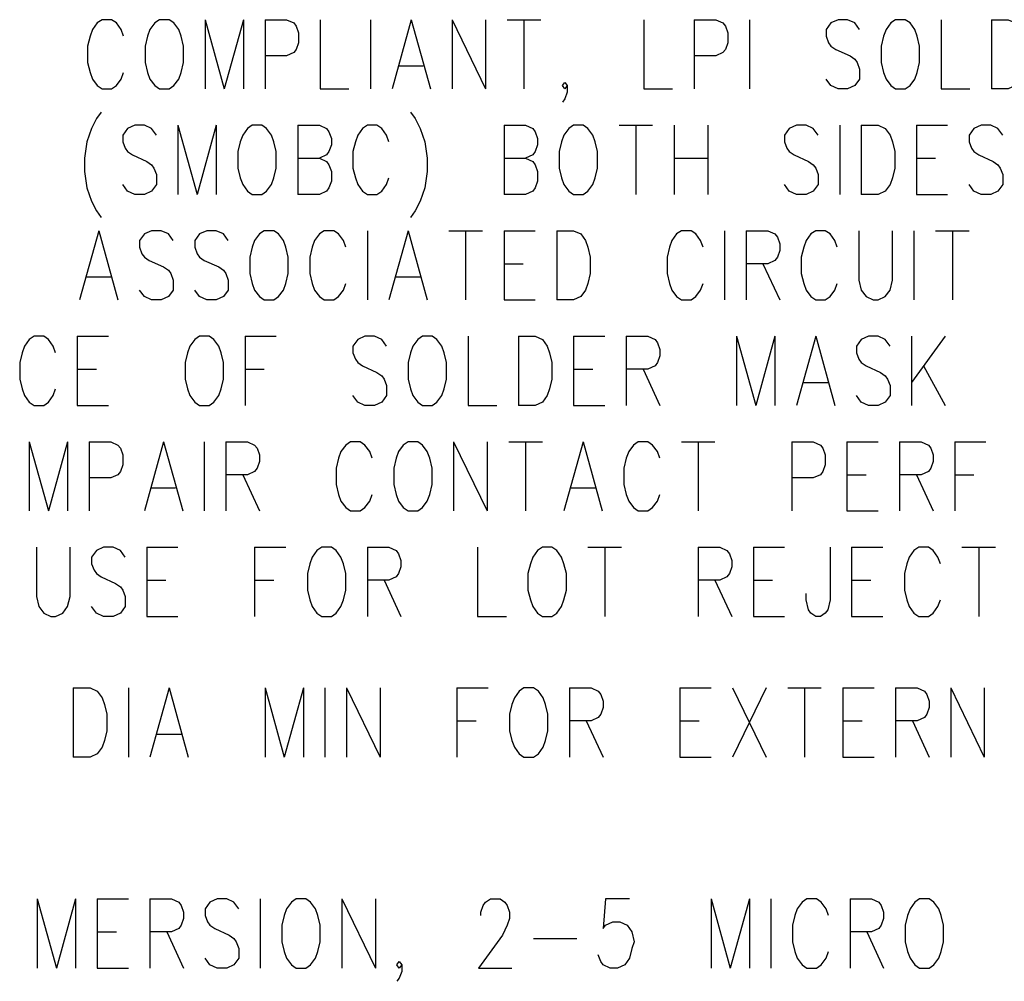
# Model space of a CAD drawing. Extents: x 2 to 38, y 4.3 to 27.6.
# Tile 5 of 31: x 6.2 to 9.2, y 10 to 12.9. Entities that reach past the tile are written whole.
import ezdxf

# ---------------------------------------------------------------- set-up
doc = ezdxf.new("R2010")
doc.units = 0
doc.layers.add('pho', color=1, linetype='CONTINUOUS')

msp = doc.modelspace()

# ---------------------------------------------------------------- linework, layer by layer
at = {"layer": 'pho', "color": 1}
for points in [[(6.51664, 12.84429), (6.50943, 12.86413), (6.495, 12.88396), (6.48057, 12.89388), (6.45171, 12.89388), (6.43728, 12.88396), (6.42286, 12.86413), (6.41564, 12.84429), (6.40843, 12.81453), (6.40843, 12.76493), (6.41564, 12.73517), (6.42286, 12.71533), (6.43728, 12.69549), (6.45171, 12.68557), (6.48057, 12.68557), (6.495, 12.69549), (6.50943, 12.71533), (6.51664, 12.73517)], [(6.62485, 12.89388), (6.61042, 12.88396), (6.596, 12.86413), (6.58878, 12.84429), (6.58157, 12.81453), (6.58157, 12.76493), (6.58878, 12.73517), (6.596, 12.71533), (6.61042, 12.69549), (6.62485, 12.68557), (6.65371, 12.68557), (6.66814, 12.69549), (6.68257, 12.71533), (6.68978, 12.73517), (6.69699, 12.76493), (6.69699, 12.81453), (6.68978, 12.84429), (6.68257, 12.86413), (6.66814, 12.88396), (6.65371, 12.89388), (6.62485, 12.89388)], [(6.76192, 12.89388), (6.76192, 12.68557)], [(6.76192, 12.89388), (6.81964, 12.68557)], [(6.87735, 12.89388), (6.81964, 12.68557)], [(6.87735, 12.89388), (6.87735, 12.68557)], [(6.94228, 12.89388), (6.94228, 12.68557)], [(6.94228, 12.89388), (7.0072, 12.89388), (7.02885, 12.88396), (7.03606, 12.87404), (7.04327, 12.85421), (7.04327, 12.82445), (7.03606, 12.80461), (7.02885, 12.79469), (7.0072, 12.78477), (6.94228, 12.78477)], [(7.1082, 12.89388), (7.1082, 12.68557), (7.19477, 12.68557)], [(7.2597, 12.89388), (7.2597, 12.68557)], [(7.38234, 12.89388), (7.32463, 12.68557)], [(7.38234, 12.89388), (7.44005, 12.68557)], [(7.50498, 12.89388), (7.50498, 12.68557)], [(7.50498, 12.89388), (7.60598, 12.68557)], [(7.60598, 12.89388), (7.60598, 12.68557)], [(7.67091, 12.89388), (7.7719, 12.89388)], [(7.72141, 12.89388), (7.72141, 12.68557)], [(8.08211, 12.89388), (8.08211, 12.68557), (8.16868, 12.68557)], [(8.23361, 12.89388), (8.23361, 12.68557)], [(8.23361, 12.89388), (8.29854, 12.89388), (8.32018, 12.88396), (8.32739, 12.87404), (8.33461, 12.85421), (8.33461, 12.82445), (8.32739, 12.80461), (8.32018, 12.79469), (8.29854, 12.78477), (8.23361, 12.78477)], [(8.39954, 12.89388), (8.39954, 12.68557)], [(8.73139, 12.86413), (8.71696, 12.88396), (8.69532, 12.89388), (8.66646, 12.89388), (8.64482, 12.88396), (8.63039, 12.86413), (8.63039, 12.84429), (8.6376, 12.82445), (8.64482, 12.81453), (8.65925, 12.80461), (8.70253, 12.78477), (8.71696, 12.77485), (8.72417, 12.76493), (8.73139, 12.74509), (8.73139, 12.71533), (8.71696, 12.69549), (8.69532, 12.68557), (8.66646, 12.68557), (8.64482, 12.69549), (8.63039, 12.71533)], [(8.8396, 12.89388), (8.82517, 12.88396), (8.81074, 12.86413), (8.80353, 12.84429), (8.79631, 12.81453), (8.79631, 12.76493), (8.80353, 12.73517), (8.81074, 12.71533), (8.82517, 12.69549), (8.8396, 12.68557), (8.86846, 12.68557), (8.88288, 12.69549), (8.89731, 12.71533), (8.90453, 12.73517), (8.91174, 12.76493), (8.91174, 12.81453), (8.90453, 12.84429), (8.89731, 12.86413), (8.88288, 12.88396), (8.86846, 12.89388), (8.8396, 12.89388)], [(8.97667, 12.89388), (8.97667, 12.68557), (9.06324, 12.68557)], [(9.12817, 12.89388), (9.12817, 12.68557)], [(9.12817, 12.89388), (9.17867, 12.89388), (9.20031, 12.88396), (9.21474, 12.86413), (9.22195, 12.84429), (9.22916, 12.81453), (9.22916, 12.76493), (9.22195, 12.73517), (9.21474, 12.71533), (9.20031, 12.69549), (9.17867, 12.68557), (9.12817, 12.68557)], [(7.34627, 12.75501), (7.41841, 12.75501)], [(7.85126, 12.69549), (7.84405, 12.68557), (7.83683, 12.69549), (7.84405, 12.70541), (7.85126, 12.69549), (7.85126, 12.67566), (7.84405, 12.65582), (7.83683, 12.6459)], [(6.44931, 12.61614), (6.43488, 12.5963), (6.42045, 12.56654), (6.40602, 12.52686), (6.39881, 12.47727), (6.39881, 12.43759), (6.40602, 12.38799), (6.42045, 12.34831), (6.43488, 12.31855), (6.44931, 12.29872)], [(7.37994, 12.61614), (7.39436, 12.5963), (7.40879, 12.56654), (7.42322, 12.52686), (7.43043, 12.47727), (7.43043, 12.43759), (7.42322, 12.38799), (7.40879, 12.34831), (7.39436, 12.31855), (7.37994, 12.29872)], [(6.61523, 12.5467), (6.60081, 12.56654), (6.57916, 12.57646), (6.55031, 12.57646), (6.52866, 12.56654), (6.51424, 12.5467), (6.51424, 12.52686), (6.52145, 12.50702), (6.52866, 12.49711)], [(6.68016, 12.57646), (6.68016, 12.36815)], [(6.68016, 12.57646), (6.73787, 12.36815)], [(6.79559, 12.57646), (6.73787, 12.36815)], [(6.79559, 12.57646), (6.79559, 12.36815)], [(6.9038, 12.57646), (6.88937, 12.56654), (6.87494, 12.5467), (6.86773, 12.52686), (6.86052, 12.49711)], [(6.97594, 12.49711), (6.96873, 12.52686), (6.96151, 12.5467), (6.94709, 12.56654), (6.93266, 12.57646), (6.9038, 12.57646)], [(7.04087, 12.57646), (7.04087, 12.36815)], [(7.04087, 12.57646), (7.1058, 12.57646), (7.12744, 12.56654), (7.13465, 12.55662), (7.14187, 12.53678), (7.14187, 12.51694), (7.13465, 12.49711)], [(7.31501, 12.52686), (7.30779, 12.5467), (7.29337, 12.56654), (7.27894, 12.57646), (7.25008, 12.57646), (7.23565, 12.56654), (7.22122, 12.5467), (7.21401, 12.52686), (7.2068, 12.49711)], [(7.66129, 12.57646), (7.66129, 12.36815)], [(7.66129, 12.57646), (7.72621, 12.57646), (7.74786, 12.56654), (7.75507, 12.55662), (7.76229, 12.53678), (7.76229, 12.51694), (7.75507, 12.49711)], [(7.8705, 12.57646), (7.85607, 12.56654), (7.84164, 12.5467), (7.83443, 12.52686), (7.82721, 12.49711)], [(7.94264, 12.49711), (7.93543, 12.52686), (7.92821, 12.5467), (7.91378, 12.56654), (7.89935, 12.57646), (7.8705, 12.57646)], [(8.00757, 12.57646), (8.10857, 12.57646)], [(8.05807, 12.57646), (8.05807, 12.36815)], [(8.17349, 12.57646), (8.17349, 12.36815)], [(8.27449, 12.57646), (8.27449, 12.36815)], [(8.60634, 12.5467), (8.59191, 12.56654), (8.57027, 12.57646), (8.54141, 12.57646), (8.51977, 12.56654), (8.50534, 12.5467), (8.50534, 12.52686), (8.51256, 12.50702), (8.51977, 12.49711)], [(8.67127, 12.57646), (8.67127, 12.36815)], [(8.7362, 12.57646), (8.7362, 12.36815)], [(8.7362, 12.57646), (8.7867, 12.57646), (8.80834, 12.56654), (8.82277, 12.5467), (8.82998, 12.52686), (8.8372, 12.49711)], [(8.90212, 12.57646), (8.90212, 12.36815)], [(8.90212, 12.57646), (8.99591, 12.57646)], [(9.16183, 12.5467), (9.1474, 12.56654), (9.12576, 12.57646), (9.0969, 12.57646), (9.07526, 12.56654), (9.06083, 12.5467), (9.06083, 12.52686), (9.06805, 12.50702), (9.07526, 12.49711)], [(6.52866, 12.49711), (6.54309, 12.48719), (6.58638, 12.46735), (6.60081, 12.45743), (6.60802, 12.44751), (6.61523, 12.42767), (6.61523, 12.39791), (6.60081, 12.37807), (6.57916, 12.36815), (6.55031, 12.36815), (6.52866, 12.37807), (6.51424, 12.39791)], [(6.86052, 12.49711), (6.86052, 12.44751), (6.86773, 12.41775), (6.87494, 12.39791), (6.88937, 12.37807), (6.9038, 12.36815), (6.93266, 12.36815), (6.94709, 12.37807), (6.96151, 12.39791), (6.96873, 12.41775), (6.97594, 12.44751), (6.97594, 12.49711)], [(7.04087, 12.47727), (7.1058, 12.47727), (7.12744, 12.46735), (7.13465, 12.45743), (7.14187, 12.43759), (7.14187, 12.40783), (7.13465, 12.38799), (7.12744, 12.37807), (7.1058, 12.36815), (7.04087, 12.36815)], [(7.13465, 12.49711), (7.12744, 12.48719), (7.1058, 12.47727)], [(7.2068, 12.49711), (7.2068, 12.44751), (7.21401, 12.41775), (7.22122, 12.39791), (7.23565, 12.37807), (7.25008, 12.36815), (7.27894, 12.36815), (7.29337, 12.37807), (7.30779, 12.39791), (7.31501, 12.41775)], [(7.66129, 12.47727), (7.72621, 12.47727), (7.74786, 12.46735), (7.75507, 12.45743), (7.76229, 12.43759), (7.76229, 12.40783), (7.75507, 12.38799), (7.74786, 12.37807), (7.72621, 12.36815), (7.66129, 12.36815)], [(7.75507, 12.49711), (7.74786, 12.48719), (7.72621, 12.47727)], [(7.82721, 12.49711), (7.82721, 12.44751), (7.83443, 12.41775), (7.84164, 12.39791), (7.85607, 12.37807), (7.8705, 12.36815), (7.89935, 12.36815), (7.91378, 12.37807), (7.92821, 12.39791), (7.93543, 12.41775), (7.94264, 12.44751), (7.94264, 12.49711)], [(8.17349, 12.47727), (8.27449, 12.47727)], [(8.51977, 12.49711), (8.5342, 12.48719), (8.57749, 12.46735), (8.59191, 12.45743), (8.59913, 12.44751), (8.60634, 12.42767), (8.60634, 12.39791), (8.59191, 12.37807), (8.57027, 12.36815), (8.54141, 12.36815), (8.51977, 12.37807), (8.50534, 12.39791)], [(8.8372, 12.49711), (8.8372, 12.44751), (8.82998, 12.41775), (8.82277, 12.39791), (8.80834, 12.37807), (8.7867, 12.36815), (8.7362, 12.36815)], [(8.90212, 12.47727), (8.95984, 12.47727)], [(9.07526, 12.49711), (9.08969, 12.48719), (9.13298, 12.46735), (9.1474, 12.45743), (9.15462, 12.44751), (9.16183, 12.42767), (9.16183, 12.39791), (9.1474, 12.37807), (9.12576, 12.36815), (9.0969, 12.36815), (9.07526, 12.37807), (9.06083, 12.39791)], [(8.90212, 12.36815), (8.99591, 12.36815)], [(6.44209, 12.25904), (6.38438, 12.05073)], [(6.44209, 12.25904), (6.49981, 12.05073)], [(6.66573, 12.22928), (6.6513, 12.24912), (6.62966, 12.25904), (6.60081, 12.25904), (6.57916, 12.24912), (6.56474, 12.22928), (6.56474, 12.20944), (6.57195, 12.1896), (6.57916, 12.17968), (6.59359, 12.16976), (6.63688, 12.14992), (6.6513, 12.14), (6.65852, 12.13008), (6.66573, 12.11025), (6.66573, 12.08049), (6.6513, 12.06065), (6.62966, 12.05073), (6.60081, 12.05073), (6.57916, 12.06065), (6.56474, 12.08049)], [(6.83166, 12.22928), (6.81723, 12.24912), (6.79559, 12.25904), (6.76673, 12.25904), (6.74509, 12.24912), (6.73066, 12.22928), (6.73066, 12.20944), (6.73787, 12.1896), (6.74509, 12.17968), (6.75952, 12.16976), (6.8028, 12.14992), (6.81723, 12.14), (6.82444, 12.13008), (6.83166, 12.11025), (6.83166, 12.08049), (6.81723, 12.06065), (6.79559, 12.05073), (6.76673, 12.05073), (6.74509, 12.06065), (6.73066, 12.08049)], [(6.93987, 12.25904), (6.92544, 12.24912), (6.91101, 12.22928), (6.9038, 12.20944), (6.89659, 12.17968), (6.89659, 12.13008), (6.9038, 12.10033), (6.91101, 12.08049), (6.92544, 12.06065), (6.93987, 12.05073), (6.96873, 12.05073), (6.98316, 12.06065), (6.99758, 12.08049), (7.0048, 12.10033), (7.01201, 12.13008), (7.01201, 12.17968), (7.0048, 12.20944), (6.99758, 12.22928), (6.98316, 12.24912), (6.96873, 12.25904), (6.93987, 12.25904)], [(7.18515, 12.20944), (7.17794, 12.22928), (7.16351, 12.24912), (7.14908, 12.25904), (7.12023, 12.25904), (7.1058, 12.24912), (7.09137, 12.22928), (7.08415, 12.20944), (7.07694, 12.17968), (7.07694, 12.13008), (7.08415, 12.10033), (7.09137, 12.08049), (7.1058, 12.06065), (7.12023, 12.05073), (7.14908, 12.05073), (7.16351, 12.06065), (7.17794, 12.08049), (7.18515, 12.10033)], [(7.25008, 12.25904), (7.25008, 12.05073)], [(7.37272, 12.25904), (7.31501, 12.05073)], [(7.37272, 12.25904), (7.43043, 12.05073)], [(7.49536, 12.25904), (7.59636, 12.25904)], [(7.54586, 12.25904), (7.54586, 12.05073)], [(7.66129, 12.25904), (7.66129, 12.05073)], [(7.66129, 12.25904), (7.75507, 12.25904)], [(7.82, 12.25904), (7.82, 12.05073)], [(7.82, 12.25904), (7.8705, 12.25904), (7.89214, 12.24912), (7.90657, 12.22928), (7.91378, 12.20944), (7.921, 12.17968), (7.921, 12.13008), (7.91378, 12.10033), (7.90657, 12.08049), (7.89214, 12.06065), (7.8705, 12.05073), (7.82, 12.05073)], [(8.19513, 12.25904), (8.18071, 12.24912), (8.16628, 12.22928), (8.15906, 12.20944), (8.15185, 12.17968), (8.15185, 12.13008), (8.15906, 12.10033), (8.16628, 12.08049), (8.18071, 12.06065), (8.19513, 12.05073)], [(8.26006, 12.20944), (8.25285, 12.22928), (8.23842, 12.24912), (8.22399, 12.25904), (8.19513, 12.25904)], [(8.32499, 12.25904), (8.32499, 12.05073)], [(8.38992, 12.25904), (8.38992, 12.05073)], [(8.38992, 12.25904), (8.45484, 12.25904), (8.47649, 12.24912), (8.4837, 12.2392), (8.49092, 12.21936), (8.49092, 12.19952), (8.4837, 12.17968), (8.47649, 12.16976), (8.45484, 12.15984), (8.38992, 12.15984)], [(8.66406, 12.20944), (8.65684, 12.22928), (8.64241, 12.24912), (8.62798, 12.25904), (8.59913, 12.25904), (8.5847, 12.24912), (8.57027, 12.22928), (8.56306, 12.20944), (8.55584, 12.17968), (8.55584, 12.13008), (8.56306, 12.10033), (8.57027, 12.08049), (8.5847, 12.06065), (8.59913, 12.05073), (8.62798, 12.05073), (8.64241, 12.06065), (8.65684, 12.08049), (8.66406, 12.10033)], [(8.72898, 12.25904), (8.72898, 12.11025), (8.7362, 12.08049), (8.75063, 12.06065), (8.77227, 12.05073), (8.7867, 12.05073), (8.80834, 12.06065), (8.82277, 12.08049), (8.82998, 12.11025), (8.82998, 12.25904)], [(8.89491, 12.25904), (8.89491, 12.05073)], [(8.95984, 12.25904), (9.06083, 12.25904)], [(9.01033, 12.25904), (9.01033, 12.05073)], [(7.66129, 12.15984), (7.719, 12.15984)], [(8.44042, 12.15984), (8.49092, 12.05073)], [(6.40602, 12.12017), (6.47817, 12.12017)], [(7.33665, 12.12017), (7.40879, 12.12017)], [(8.19513, 12.05073), (8.22399, 12.05073), (8.23842, 12.06065), (8.25285, 12.08049), (8.26006, 12.10033)], [(7.66129, 12.05073), (7.75507, 12.05073)], [(6.31224, 11.89202), (6.30503, 11.91186), (6.2906, 11.9317), (6.27617, 11.94161), (6.24731, 11.94161), (6.23288, 11.9317), (6.21846, 11.91186), (6.21124, 11.89202), (6.20403, 11.86226), (6.20403, 11.81266), (6.21124, 11.7829), (6.21846, 11.76306), (6.23288, 11.74323), (6.24731, 11.73331), (6.27617, 11.73331), (6.2906, 11.74323), (6.30503, 11.76306), (6.31224, 11.7829)], [(6.37717, 11.94161), (6.37717, 11.73331)], [(6.37717, 11.94161), (6.47095, 11.94161)], [(6.74509, 11.94161), (6.73066, 11.9317), (6.71623, 11.91186), (6.70902, 11.89202), (6.7018, 11.86226), (6.7018, 11.81266), (6.70902, 11.7829), (6.71623, 11.76306), (6.73066, 11.74323), (6.74509, 11.73331), (6.77395, 11.73331), (6.78837, 11.74323), (6.8028, 11.76306), (6.81002, 11.7829), (6.81723, 11.81266), (6.81723, 11.86226), (6.81002, 11.89202), (6.8028, 11.91186), (6.78837, 11.9317), (6.77395, 11.94161), (6.74509, 11.94161)], [(6.88216, 11.94161), (6.88216, 11.73331)], [(6.88216, 11.94161), (6.97594, 11.94161)], [(7.30779, 11.91186), (7.29337, 11.9317), (7.27172, 11.94161), (7.24287, 11.94161), (7.22122, 11.9317), (7.2068, 11.91186), (7.2068, 11.89202), (7.21401, 11.87218), (7.22122, 11.86226), (7.23565, 11.85234), (7.27894, 11.8325), (7.29337, 11.82258), (7.30058, 11.81266), (7.30779, 11.79282), (7.30779, 11.76306), (7.29337, 11.74323), (7.27172, 11.73331), (7.24287, 11.73331), (7.22122, 11.74323), (7.2068, 11.76306)], [(7.41601, 11.94161), (7.40158, 11.9317), (7.38715, 11.91186), (7.37994, 11.89202), (7.37272, 11.86226), (7.37272, 11.81266), (7.37994, 11.7829), (7.38715, 11.76306), (7.40158, 11.74323), (7.41601, 11.73331), (7.44486, 11.73331), (7.45929, 11.74323), (7.47372, 11.76306), (7.48093, 11.7829), (7.48815, 11.81266), (7.48815, 11.86226), (7.48093, 11.89202), (7.47372, 11.91186), (7.45929, 11.9317), (7.44486, 11.94161), (7.41601, 11.94161)], [(7.55307, 11.94161), (7.55307, 11.73331), (7.63964, 11.73331)], [(7.70457, 11.94161), (7.70457, 11.73331)], [(7.70457, 11.94161), (7.75507, 11.94161), (7.77671, 11.9317), (7.79114, 11.91186), (7.79836, 11.89202), (7.80557, 11.86226), (7.80557, 11.81266), (7.79836, 11.7829), (7.79114, 11.76306), (7.77671, 11.74323), (7.75507, 11.73331), (7.70457, 11.73331)], [(7.8705, 11.94161), (7.8705, 11.73331)], [(7.8705, 11.94161), (7.96428, 11.94161)], [(8.02921, 11.94161), (8.02921, 11.73331)], [(8.02921, 11.94161), (8.09414, 11.94161), (8.11578, 11.9317), (8.12299, 11.92178), (8.13021, 11.90194), (8.13021, 11.8821), (8.12299, 11.86226), (8.11578, 11.85234), (8.09414, 11.84242), (8.02921, 11.84242)], [(8.36106, 11.94161), (8.36106, 11.73331)], [(8.36106, 11.94161), (8.41877, 11.73331)], [(8.47649, 11.94161), (8.41877, 11.73331)], [(8.47649, 11.94161), (8.47649, 11.73331)], [(8.59913, 11.94161), (8.54141, 11.73331)], [(8.59913, 11.94161), (8.65684, 11.73331)], [(8.82277, 11.91186), (8.80834, 11.9317), (8.7867, 11.94161), (8.75784, 11.94161), (8.7362, 11.9317), (8.72177, 11.91186), (8.72177, 11.89202), (8.72898, 11.87218), (8.7362, 11.86226), (8.75063, 11.85234), (8.79391, 11.8325), (8.80834, 11.82258), (8.81555, 11.81266), (8.82277, 11.79282), (8.82277, 11.76306), (8.80834, 11.74323), (8.7867, 11.73331), (8.75784, 11.73331), (8.7362, 11.74323), (8.72177, 11.76306)], [(8.88769, 11.94161), (8.88769, 11.73331)], [(8.98869, 11.94161), (8.88769, 11.80274)], [(8.92377, 11.85234), (8.98869, 11.73331)], [(6.37717, 11.84242), (6.43488, 11.84242)], [(6.88216, 11.84242), (6.93987, 11.84242)], [(7.8705, 11.84242), (7.92821, 11.84242)], [(8.07971, 11.84242), (8.13021, 11.73331)], [(8.56306, 11.80274), (8.6352, 11.80274)], [(6.37717, 11.73331), (6.47095, 11.73331)], [(7.8705, 11.73331), (7.96428, 11.73331)], [(6.23288, 11.62419), (6.23288, 11.41588)], [(6.23288, 11.62419), (6.2906, 11.41588)], [(6.34831, 11.62419), (6.2906, 11.41588)], [(6.34831, 11.62419), (6.34831, 11.41588)], [(6.41324, 11.62419), (6.41324, 11.41588)], [(6.41324, 11.62419), (6.47817, 11.62419), (6.49981, 11.61427), (6.50702, 11.60435), (6.51424, 11.58451), (6.51424, 11.55476), (6.50702, 11.53492), (6.49981, 11.525), (6.47817, 11.51508), (6.41324, 11.51508)], [(6.63688, 11.62419), (6.57916, 11.41588)], [(6.63688, 11.62419), (6.69459, 11.41588)], [(6.75952, 11.62419), (6.75952, 11.41588)], [(6.82444, 11.62419), (6.82444, 11.41588)], [(6.82444, 11.62419), (6.88937, 11.62419), (6.91101, 11.61427), (6.91823, 11.60435), (6.92544, 11.58451), (6.92544, 11.56467), (6.91823, 11.54484), (6.91101, 11.53492), (6.88937, 11.525), (6.82444, 11.525)], [(7.26451, 11.57459), (7.25729, 11.59443), (7.24287, 11.61427), (7.22844, 11.62419), (7.19958, 11.62419), (7.18515, 11.61427), (7.17072, 11.59443), (7.16351, 11.57459), (7.1563, 11.54484), (7.1563, 11.49524), (7.16351, 11.46548), (7.17072, 11.44564), (7.18515, 11.4258), (7.19958, 11.41588), (7.22844, 11.41588), (7.24287, 11.4258), (7.25729, 11.44564), (7.26451, 11.46548)], [(7.37272, 11.62419), (7.35829, 11.61427), (7.34386, 11.59443), (7.33665, 11.57459), (7.32944, 11.54484), (7.32944, 11.49524), (7.33665, 11.46548), (7.34386, 11.44564), (7.35829, 11.4258), (7.37272, 11.41588), (7.40158, 11.41588), (7.41601, 11.4258), (7.43043, 11.44564), (7.43765, 11.46548), (7.44486, 11.49524), (7.44486, 11.54484), (7.43765, 11.57459), (7.43043, 11.59443), (7.41601, 11.61427), (7.40158, 11.62419), (7.37272, 11.62419)], [(7.50979, 11.62419), (7.50979, 11.41588)], [(7.50979, 11.62419), (7.61079, 11.41588)], [(7.61079, 11.62419), (7.61079, 11.41588)], [(7.67572, 11.62419), (7.77671, 11.62419)], [(7.72621, 11.62419), (7.72621, 11.41588)], [(7.89935, 11.62419), (7.84164, 11.41588)], [(7.89935, 11.62419), (7.95707, 11.41588)], [(8.13021, 11.57459), (8.12299, 11.59443), (8.10857, 11.61427), (8.09414, 11.62419), (8.06528, 11.62419), (8.05085, 11.61427), (8.03642, 11.59443), (8.02921, 11.57459), (8.022, 11.54484), (8.022, 11.49524), (8.02921, 11.46548), (8.03642, 11.44564), (8.05085, 11.4258), (8.06528, 11.41588), (8.09414, 11.41588), (8.10857, 11.4258), (8.12299, 11.44564), (8.13021, 11.46548)], [(8.19513, 11.62419), (8.29613, 11.62419)], [(8.24563, 11.62419), (8.24563, 11.41588)], [(8.52699, 11.62419), (8.52699, 11.41588)], [(8.52699, 11.62419), (8.59191, 11.62419), (8.61356, 11.61427), (8.62077, 11.60435), (8.62798, 11.58451), (8.62798, 11.55476), (8.62077, 11.53492), (8.61356, 11.525), (8.59191, 11.51508), (8.52699, 11.51508)], [(8.69291, 11.62419), (8.69291, 11.41588)], [(8.69291, 11.62419), (8.7867, 11.62419)], [(8.85162, 11.62419), (8.85162, 11.41588)], [(8.85162, 11.62419), (8.91655, 11.62419), (8.93819, 11.61427), (8.94541, 11.60435), (8.95262, 11.58451), (8.95262, 11.56467), (8.94541, 11.54484), (8.93819, 11.53492), (8.91655, 11.525), (8.85162, 11.525)], [(9.01755, 11.62419), (9.01755, 11.41588)], [(9.01755, 11.62419), (9.11133, 11.62419)], [(6.87494, 11.525), (6.92544, 11.41588)], [(8.69291, 11.525), (8.75063, 11.525)], [(8.90212, 11.525), (8.95262, 11.41588)], [(9.01755, 11.525), (9.07526, 11.525)], [(6.60081, 11.48532), (6.67295, 11.48532)], [(7.86328, 11.48532), (7.93543, 11.48532)], [(8.69291, 11.41588), (8.7867, 11.41588)], [(6.25453, 11.30677), (6.25453, 11.15798), (6.26174, 11.12822), (6.27617, 11.10838), (6.29781, 11.09846), (6.31224, 11.09846), (6.33388, 11.10838), (6.34831, 11.12822), (6.35552, 11.15798), (6.35552, 11.30677)], [(6.52145, 11.27701), (6.50702, 11.29685), (6.48538, 11.30677), (6.45652, 11.30677), (6.43488, 11.29685), (6.42045, 11.27701), (6.42045, 11.25717), (6.42767, 11.23733), (6.43488, 11.22741), (6.44931, 11.21749), (6.49259, 11.19765), (6.50702, 11.18774), (6.51424, 11.17782), (6.52145, 11.15798), (6.52145, 11.12822), (6.50702, 11.10838), (6.48538, 11.09846), (6.45652, 11.09846), (6.43488, 11.10838), (6.42045, 11.12822)], [(6.58638, 11.30677), (6.58638, 11.09846)], [(6.58638, 11.30677), (6.68016, 11.30677)], [(6.91101, 11.30677), (6.91101, 11.09846)], [(6.91101, 11.30677), (7.0048, 11.30677)], [(7.11301, 11.30677), (7.09858, 11.29685), (7.08415, 11.27701), (7.07694, 11.25717), (7.06973, 11.22741), (7.06973, 11.17782), (7.07694, 11.14806), (7.08415, 11.12822), (7.09858, 11.10838), (7.11301, 11.09846), (7.14187, 11.09846), (7.1563, 11.10838), (7.17072, 11.12822), (7.17794, 11.14806), (7.18515, 11.17782), (7.18515, 11.22741), (7.17794, 11.25717), (7.17072, 11.27701), (7.1563, 11.29685), (7.14187, 11.30677), (7.11301, 11.30677)], [(7.25008, 11.30677), (7.25008, 11.09846)], [(7.25008, 11.30677), (7.31501, 11.30677), (7.33665, 11.29685), (7.34386, 11.28693), (7.35108, 11.26709), (7.35108, 11.24725), (7.34386, 11.22741), (7.33665, 11.21749), (7.31501, 11.20757), (7.25008, 11.20757)], [(7.58193, 11.30677), (7.58193, 11.09846), (7.6685, 11.09846)], [(7.77671, 11.30677), (7.76229, 11.29685), (7.74786, 11.27701), (7.74064, 11.25717), (7.73343, 11.22741), (7.73343, 11.17782), (7.74064, 11.14806), (7.74786, 11.12822), (7.76229, 11.10838), (7.77671, 11.09846), (7.80557, 11.09846), (7.82, 11.10838), (7.83443, 11.12822), (7.84164, 11.14806), (7.84886, 11.17782), (7.84886, 11.22741), (7.84164, 11.25717), (7.83443, 11.27701), (7.82, 11.29685), (7.80557, 11.30677), (7.77671, 11.30677)], [(7.91378, 11.30677), (8.01478, 11.30677)], [(7.96428, 11.30677), (7.96428, 11.09846)], [(8.24563, 11.30677), (8.24563, 11.09846)], [(8.24563, 11.30677), (8.31056, 11.30677), (8.3322, 11.29685), (8.33942, 11.28693), (8.34663, 11.26709), (8.34663, 11.24725), (8.33942, 11.22741), (8.3322, 11.21749), (8.31056, 11.20757), (8.24563, 11.20757)], [(8.41156, 11.30677), (8.41156, 11.09846)], [(8.41156, 11.30677), (8.50534, 11.30677)], [(8.64241, 11.30677), (8.64241, 11.14806), (8.6352, 11.1183), (8.62798, 11.10838), (8.61356, 11.09846), (8.59913, 11.09846), (8.5847, 11.10838), (8.57749, 11.1183), (8.57027, 11.14806), (8.57027, 11.1679)], [(8.70734, 11.30677), (8.70734, 11.09846)], [(8.70734, 11.30677), (8.80112, 11.30677)], [(8.97426, 11.25717), (8.96705, 11.27701), (8.95262, 11.29685), (8.93819, 11.30677), (8.90934, 11.30677), (8.89491, 11.29685), (8.88048, 11.27701), (8.87327, 11.25717), (8.86605, 11.22741), (8.86605, 11.17782), (8.87327, 11.14806), (8.88048, 11.12822), (8.89491, 11.10838), (8.90934, 11.09846), (8.93819, 11.09846), (8.95262, 11.10838), (8.96705, 11.12822), (8.97426, 11.14806)], [(9.03919, 11.30677), (9.14019, 11.30677)], [(9.08969, 11.30677), (9.08969, 11.09846)], [(6.58638, 11.20757), (6.64409, 11.20757)], [(6.91101, 11.20757), (6.96873, 11.20757)], [(7.30058, 11.20757), (7.35108, 11.09846)], [(8.29613, 11.20757), (8.34663, 11.09846)], [(8.41156, 11.20757), (8.46927, 11.20757)], [(8.70734, 11.20757), (8.76505, 11.20757)], [(6.58638, 11.09846), (6.68016, 11.09846)], [(8.41156, 11.09846), (8.50534, 11.09846)], [(8.70734, 11.09846), (8.80112, 11.09846)], [(6.36514, 10.88354), (6.36514, 10.67523)], [(6.36514, 10.88354), (6.41564, 10.88354), (6.43728, 10.87362), (6.45171, 10.85378), (6.45893, 10.83394), (6.46614, 10.80418), (6.46614, 10.75459)], [(6.53107, 10.88354), (6.53107, 10.67523)], [(6.65371, 10.88354), (6.596, 10.67523)], [(6.65371, 10.88354), (6.71142, 10.67523)], [(6.94228, 10.88354), (6.94228, 10.67523)], [(6.94228, 10.88354), (6.99999, 10.67523)], [(7.0577, 10.88354), (6.99999, 10.67523)], [(7.0577, 10.88354), (7.0577, 10.67523)], [(7.12263, 10.88354), (7.12263, 10.67523)], [(7.18756, 10.88354), (7.18756, 10.67523)], [(7.18756, 10.88354), (7.28856, 10.67523)], [(7.28856, 10.88354), (7.28856, 10.67523)], [(7.51941, 10.88354), (7.51941, 10.67523)], [(7.51941, 10.88354), (7.61319, 10.88354)], [(7.72141, 10.88354), (7.70698, 10.87362), (7.69255, 10.85378), (7.68533, 10.83394), (7.67812, 10.80418), (7.67812, 10.75459)], [(7.79355, 10.75459), (7.79355, 10.80418), (7.78633, 10.83394), (7.77912, 10.85378), (7.76469, 10.87362), (7.75026, 10.88354), (7.72141, 10.88354)], [(7.85847, 10.88354), (7.85847, 10.67523)], [(7.85847, 10.88354), (7.9234, 10.88354), (7.94504, 10.87362), (7.95226, 10.8637), (7.95947, 10.84386), (7.95947, 10.82402), (7.95226, 10.80418), (7.94504, 10.79426), (7.9234, 10.78434), (7.85847, 10.78434)], [(8.19033, 10.88354), (8.19033, 10.67523)], [(8.19033, 10.88354), (8.28411, 10.88354)], [(8.34904, 10.88354), (8.45004, 10.67523)], [(8.45004, 10.88354), (8.34904, 10.67523)], [(8.51496, 10.88354), (8.61596, 10.88354)], [(8.56546, 10.88354), (8.56546, 10.67523)], [(8.68089, 10.88354), (8.68089, 10.67523)], [(8.68089, 10.88354), (8.77467, 10.88354)], [(8.8396, 10.88354), (8.8396, 10.67523)], [(8.8396, 10.88354), (8.90453, 10.88354), (8.92617, 10.87362), (8.93338, 10.8637), (8.9406, 10.84386), (8.9406, 10.82402), (8.93338, 10.80418), (8.92617, 10.79426), (8.90453, 10.78434), (8.8396, 10.78434)], [(9.00553, 10.88354), (9.00553, 10.67523)], [(9.00553, 10.88354), (9.10652, 10.67523)], [(9.10652, 10.88354), (9.10652, 10.67523)], [(7.51941, 10.78434), (7.57712, 10.78434)], [(7.90897, 10.78434), (7.95947, 10.67523)], [(8.19033, 10.78434), (8.24804, 10.78434)], [(8.68089, 10.78434), (8.7386, 10.78434)], [(8.8901, 10.78434), (8.9406, 10.67523)], [(6.46614, 10.75459), (6.45893, 10.72483), (6.45171, 10.70499), (6.43728, 10.68515), (6.41564, 10.67523), (6.36514, 10.67523)], [(7.67812, 10.75459), (7.68533, 10.72483), (7.69255, 10.70499), (7.70698, 10.68515), (7.72141, 10.67523), (7.75026, 10.67523), (7.76469, 10.68515), (7.77912, 10.70499), (7.78633, 10.72483), (7.79355, 10.75459)], [(6.61764, 10.74467), (6.68978, 10.74467)], [(8.19033, 10.67523), (8.28411, 10.67523)], [(8.68089, 10.67523), (8.77467, 10.67523)], [(6.25693, 10.24869), (6.25693, 10.04038)], [(6.25693, 10.24869), (6.31464, 10.04038)], [(6.37236, 10.24869), (6.31464, 10.04038)], [(6.37236, 10.24869), (6.37236, 10.04038)], [(6.43728, 10.24869), (6.43728, 10.04038)], [(6.43728, 10.24869), (6.53107, 10.24869)], [(6.596, 10.24869), (6.596, 10.04038)], [(6.596, 10.24869), (6.66092, 10.24869), (6.68257, 10.23877), (6.68978, 10.22885), (6.69699, 10.20901), (6.69699, 10.18918), (6.68978, 10.16934), (6.68257, 10.15942), (6.66092, 10.1495), (6.596, 10.1495)], [(6.86292, 10.21893), (6.84849, 10.23877), (6.82685, 10.24869), (6.79799, 10.24869), (6.77635, 10.23877), (6.76192, 10.21893), (6.76192, 10.19909), (6.76914, 10.17926), (6.77635, 10.16934), (6.79078, 10.15942), (6.83406, 10.13958), (6.84849, 10.12966), (6.85571, 10.11974), (6.86292, 10.0999), (6.86292, 10.07014), (6.84849, 10.0503), (6.82685, 10.04038), (6.79799, 10.04038), (6.77635, 10.0503), (6.76192, 10.07014)], [(6.92785, 10.24869), (6.92785, 10.04038)], [(7.03606, 10.24869), (7.02163, 10.23877), (7.0072, 10.21893), (6.99999, 10.19909), (6.99278, 10.16934), (6.99278, 10.11974), (6.99999, 10.08998), (7.0072, 10.07014), (7.02163, 10.0503), (7.03606, 10.04038), (7.06492, 10.04038), (7.07935, 10.0503), (7.09377, 10.07014), (7.10099, 10.08998), (7.1082, 10.11974), (7.1082, 10.16934), (7.10099, 10.19909), (7.09377, 10.21893), (7.07935, 10.23877), (7.06492, 10.24869), (7.03606, 10.24869)], [(7.17313, 10.24869), (7.17313, 10.04038)], [(7.17313, 10.24869), (7.27413, 10.04038)], [(7.27413, 10.24869), (7.27413, 10.04038)], [(7.59155, 10.19909), (7.59155, 10.20901), (7.59876, 10.22885), (7.60598, 10.23877), (7.62041, 10.24869), (7.64926, 10.24869), (7.66369, 10.23877), (7.67091, 10.22885), (7.67812, 10.20901), (7.67812, 10.18918), (7.67091, 10.16934), (7.65648, 10.13958), (7.58434, 10.04038), (7.68533, 10.04038)], [(8.03883, 10.24869), (7.96669, 10.24869), (7.95947, 10.15942), (7.96669, 10.16934), (7.98833, 10.17926), (8.00997, 10.17926), (8.03161, 10.16934), (8.04604, 10.1495), (8.05326, 10.11974), (8.04604, 10.0999), (8.03883, 10.07014), (8.0244, 10.0503), (8.00276, 10.04038), (7.98111, 10.04038), (7.95947, 10.0503), (7.95226, 10.06022), (7.94504, 10.08006)], [(8.28411, 10.24869), (8.28411, 10.04038)], [(8.28411, 10.24869), (8.34182, 10.04038)], [(8.39954, 10.24869), (8.34182, 10.04038)], [(8.39954, 10.24869), (8.39954, 10.04038)], [(8.46446, 10.24869), (8.46446, 10.04038)], [(8.6376, 10.19909), (8.63039, 10.21893), (8.61596, 10.23877), (8.60153, 10.24869), (8.57268, 10.24869), (8.55825, 10.23877), (8.54382, 10.21893), (8.53661, 10.19909), (8.52939, 10.16934), (8.52939, 10.11974), (8.53661, 10.08998), (8.54382, 10.07014), (8.55825, 10.0503), (8.57268, 10.04038), (8.60153, 10.04038), (8.61596, 10.0503), (8.63039, 10.07014), (8.6376, 10.08998)], [(8.70253, 10.24869), (8.70253, 10.04038)], [(8.70253, 10.24869), (8.76746, 10.24869), (8.7891, 10.23877), (8.79631, 10.22885), (8.80353, 10.20901), (8.80353, 10.18918), (8.79631, 10.16934), (8.7891, 10.15942), (8.76746, 10.1495), (8.70253, 10.1495)], [(8.91174, 10.24869), (8.89731, 10.23877), (8.88288, 10.21893), (8.87567, 10.19909), (8.86846, 10.16934), (8.86846, 10.11974), (8.87567, 10.08998), (8.88288, 10.07014), (8.89731, 10.0503), (8.91174, 10.04038), (8.9406, 10.04038), (8.95503, 10.0503), (8.96945, 10.07014), (8.97667, 10.08998), (8.98388, 10.11974), (8.98388, 10.16934), (8.97667, 10.19909), (8.96945, 10.21893), (8.95503, 10.23877), (8.9406, 10.24869), (8.91174, 10.24869)], [(6.43728, 10.1495), (6.495, 10.1495)], [(6.6465, 10.1495), (6.69699, 10.04038)], [(8.75303, 10.1495), (8.80353, 10.04038)], [(7.75026, 10.12966), (7.88012, 10.12966)], [(7.35348, 10.0503), (7.34627, 10.04038), (7.33905, 10.0503), (7.34627, 10.06022), (7.35348, 10.0503), (7.35348, 10.03046), (7.34627, 10.01062), (7.33905, 10.00071)], [(6.43728, 10.04038), (6.53107, 10.04038)]]:
    msp.add_lwpolyline(points, dxfattribs=at)

doc.saveas('drawing.dxf')
